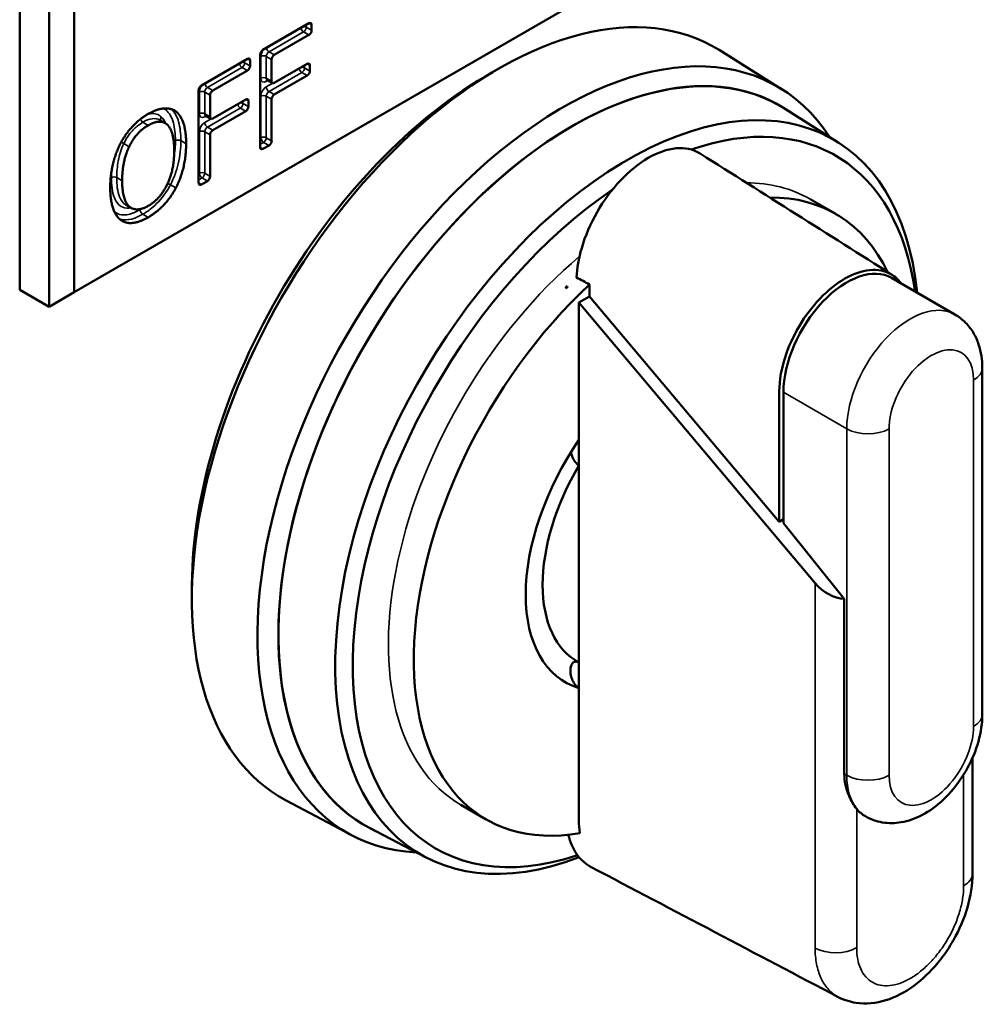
# Model space of a CAD drawing. Header units: inches. Extents: x 0 to 136, y 2 to 86.
# Tile 151 of 160: x 119.29 to 120.56, y 65.54 to 66.84. Entities that reach past the tile are written whole.
import ezdxf

# ---------------------------------------------------------------- set-up
doc = ezdxf.new("R2010")
doc.units = ezdxf.units.IN
doc.header["$LTSCALE"] = 4
doc.header["$MEASUREMENT"] = 0
doc.layers.add('Visible (ANSI)', color=7, linetype='Continuous', lineweight=50)
doc.layers.add('Visible Narrow (ANSI)', color=7, linetype='Continuous', lineweight=35)

msp = doc.modelspace()

# ---------------------------------------------------------------- linework, layer by layer
at = {"layer": 'Visible (ANSI)'}
for p, q in [((120.5264, 67.149), (119.3663, 66.4792)), ((119.2945, 66.9927), (119.2945, 66.4824)), ((119.3332, 66.9704), (119.3332, 66.46)), ((119.3663, 66.4792), (119.3663, 66.9512)), ((119.615, 66.7986), (119.6756, 66.8336)), ((119.6791, 66.8316), (119.6791, 66.8243)), ((119.6756, 66.8182), (119.63, 66.7919)), ((120.2985, 66.7469), (120.2162, 66.7984)), ((119.5339, 66.7518), (119.5945, 66.7868)), ((119.598, 66.7847), (119.598, 66.7774)), ((119.6115, 66.67), (119.6115, 66.7925)), ((119.6265, 66.7857), (119.6265, 66.7571)), ((119.5945, 66.7713), (119.5489, 66.745)), ((119.63, 66.755), (119.6734, 66.78)), ((119.6769, 66.778), (119.6769, 66.7707)), ((119.6275, 66.7548), (119.6205, 66.7588)), ((119.6734, 66.7646), (119.63, 66.7396)), ((119.5303, 66.6232), (119.5303, 66.7457)), ((119.5454, 66.7389), (119.5454, 66.7102)), ((119.5489, 66.7082), (119.5923, 66.7332)), ((119.5958, 66.7312), (119.5958, 66.7239)), ((119.6265, 66.7334), (119.6265, 66.6787)), ((119.5003, 66.7175), (119.4965, 66.7196)), ((119.5923, 66.7177), (119.5489, 66.6927)), ((120.3731, 66.6765), (120.3024, 66.7212)), ((119.4861, 66.702), (119.4791, 66.7061)), ((119.5464, 66.7079), (119.5393, 66.712)), ((119.5454, 66.6866), (119.5454, 66.6319)), ((119.623, 66.6726), (119.615, 66.668)), ((119.5418, 66.6257), (119.5339, 66.6211)), ((120.3697, 66.5826), (120.3363, 66.6018)), ((119.4415, 66.5903), (119.4344, 66.5944)), ((120.5269, 66.4499), (120.4434, 66.4981)), ((119.2945, 66.4824), (119.3332, 66.46)), ((120.0163, 66.4874), (120.0141, 66.4861)), ((120.0155, 66.4845), (120.0141, 66.4861)), ((120.0141, 66.4861), (120.0141, 66.4852)), ((120.0141, 66.4852), (120.0155, 66.4845)), ((119.3663, 66.4792), (119.3332, 66.46)), ((120.0313, 66.4656), (120.0453, 66.4737)), ((120.0453, 66.4737), (120.2953, 66.1769)), ((120.3426, 66.0961), (120.0313, 66.4656)), ((120.0313, 66.2849), (120.0313, 66.4656)), ((120.5629, 66.3797), (120.5629, 65.9233)), ((120.3008, 66.3476), (120.3008, 66.175)), ((120.0313, 66.251), (120.0313, 66.2849)), ((120.0313, 65.9915), (120.0313, 66.251)), ((120.2953, 66.1769), (120.3008, 66.1801)), ((120.3811, 66.0752), (120.3008, 66.175)), ((120.3811, 65.8448), (120.3811, 66.0752)), ((120.0313, 65.9577), (120.0313, 65.9915)), ((120.5499, 65.7132), (120.5499, 65.8655)), ((119.7311, 65.7642), (119.6454, 65.8098)), ((119.9091, 65.7847), (119.8756, 65.804)), ((119.8294, 65.7348), (119.7553, 65.7736))]:
    msp.add_line(p, q, dxfattribs=at)
for centre, major_axis, ratio, start_param, end_param in [((119.925, 66.3074), (0.2854, 0.4944), 0.57735, 6.262981, 9.444982), ((119.6756, 66.8295), (0.0025, 0.00433), 0.57735, 5.497787, 7.068583), ((119.6756, 66.8222), (0.0025, 0.00433), 0.57735, 3.926991, 5.497787), ((120.0091, 66.2589), (0.2837, 0.4914), 0.57735, 5.996055, 9.711908), ((119.615, 66.7945), (-0.0025, -0.00433), 0.57735, 3.926991, 5.497787), ((119.5945, 66.7827), (0.0025, 0.00433), 0.57735, 5.497787, 7.068583), ((120.0224, 66.2511), (0.2737, 0.4741), 0.57735, 6.231028, 9.476935), ((120.0224, 66.2511), (0.2736, 0.4739), 0.57735, 6.259613, 9.44835), ((119.63, 66.7878), (0.0025, 0.00433), 0.57735, 0.785398, 2.356194), ((119.6734, 66.776), (0.0025, 0.00433), 0.57735, 5.497787, 7.068583), ((119.9111, 66.3154), (-0.2756, -0.4773), 0.57735, 3.909289, 5.515489), ((119.5945, 66.7754), (0.0025, 0.00433), 0.57735, 3.926991, 5.497787), ((119.6734, 66.7687), (0.0025, 0.00433), 0.57735, 3.926991, 5.497787), ((120.0948, 66.2094), (0.2719, 0.471), 0.57735, 5.607492, 10.04511), ((119.63, 66.7591), (-0.0025, -0.00433), 0.57735, 5.497787, 7.068583), ((119.5339, 66.7477), (-0.0025, -0.00433), 0.57735, 3.926991, 5.497787), ((119.5489, 66.7409), (0.0025, 0.00433), 0.57735, 0.785398, 2.356194), ((119.5923, 66.7291), (0.0025, 0.00433), 0.57735, 5.497787, 7.068583), ((119.63, 66.7355), (0.0025, 0.00433), 0.57735, 0.785398, 2.356194), ((119.5923, 66.7218), (0.0025, 0.00433), 0.57735, 3.926991, 5.497787), ((120.106, 66.2029), (0.2635, 0.4564), 0.57735, 5.648375, 6.870504), ((119.5489, 66.7123), (-0.0025, -0.00433), 0.57735, 5.497787, 7.068583), ((119.5489, 66.6886), (0.0025, 0.00433), 0.57735, 0.785398, 2.356194), ((119.623, 66.6767), (0.0025, 0.00433), 0.57735, 3.926991, 5.497787), ((119.615, 66.6721), (-0.0025, -0.00433), 0.57735, 5.497787, 7.068583), ((119.5418, 66.6298), (0.0025, 0.00433), 0.57735, 3.926991, 5.497787), ((119.5339, 66.6252), (-0.0025, -0.00433), 0.57735, 5.497787, 7.068583), ((120.106, 66.2029), (-0.2635, -0.4564), 0.57735, 4.00982, 6.86187), ((120.1394, 66.1836), (0.2303, 0.3989), 0.57735, 5.907587, 6.613167), ((120.3844, 66.3958), (0.0591, 0.1023), 0.57735, 0, 2.356194), ((120.1394, 66.1836), (-0.2303, -0.3989), 0.57735, 4.219566, 6.734084), ((120.6559, 65.8854), (-0.5875, 0.6853), 0.410754, 0.255768, 0.262955), ((120.1394, 66.1836), (-0.126, -0.2182), 0.57735, 4.578454, 6.41712), ((120.1394, 66.1836), (-0.1102, -0.1909), 0.57735, 4.692594, 6.30298), ((120.3695, 66.1133), (0.0332, -0.0304), 0.697902, 4.527376, 5.578603), ((120.4679, 65.8911), (-0.0591, -0.1023), 0.57735, 6.064048, 6.283185)]:
    msp.add_ellipse(centre, major_axis=major_axis, ratio=ratio, start_param=start_param, end_param=end_param, dxfattribs=at)
for points, knots in [([(119.6205, 66.7588), (119.6203, 66.7589), (119.6202, 66.759), (119.62, 66.759), (119.6199, 66.759), (119.6198, 66.759), (119.6198, 66.759), (119.6198, 66.759)], [3.9269908, 3.9269908, 3.9269908, 3.9269908, 4.0840704, 4.0840704, 4.2411501, 4.2411501, 4.3319005, 4.3319005, 4.3319005, 4.3319005]), ([(119.487, 66.7194), (119.487, 66.7194), (119.487, 66.7194), (119.4874, 66.7199), (119.4878, 66.7204), (119.4886, 66.7211), (119.4889, 66.7213), (119.4892, 66.7214)], [-0.020012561, -0.020012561, -0.020012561, -0.020012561, -0.019919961, -0.019919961, -0.014883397, -0.014883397, -0.012155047, -0.012155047, -0.012155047, -0.012155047]), ([(119.5393, 66.712), (119.5392, 66.7121), (119.5391, 66.7121), (119.5388, 66.7122), (119.5387, 66.7122), (119.5386, 66.7122), (119.5386, 66.7122), (119.5386, 66.7122)], [3.9269908, 3.9269908, 3.9269908, 3.9269908, 4.0840704, 4.0840704, 4.2411501, 4.2411501, 4.3319005, 4.3319005, 4.3319005, 4.3319005]), ([(120.1911, 66.6619), (120.1908, 66.6621), (120.1818, 66.6676), (120.1603, 66.6721), (120.1227, 66.6591), (120.0851, 66.6286), (120.0535, 66.5856), (120.0338, 66.5396), (120.0288, 66.5109), (120.0282, 66.4987)], [0.1179031, 0.1179031, 0.1179031, 0.1179031, 0.1202878, 0.1804318, 0.2405757, 0.3007196, 0.3608635, 0.4210074, 0.4720799, 0.4720799, 0.4720799, 0.4720799]), ([(120.2953, 66.1769), (120.2953, 66.2311), (120.2953, 66.2853), (120.2953, 66.3515), (120.2953, 66.3658), (120.3051, 66.4016), (120.3114, 66.416), (120.3265, 66.4436), (120.3359, 66.4563), (120.3561, 66.4789), (120.3672, 66.488), (120.3895, 66.5022), (120.4007, 66.5063), (120.4217, 66.5099), (120.4313, 66.5084), (120.4461, 66.5017), (120.4517, 66.4967), (120.456, 66.4908)], [0.000001, 0.000001, 0.000001, 0.000001, 0.506087, 0.506087, 0.61786, 0.61786, 0.70282, 0.70282, 0.804761, 0.804761, 0.9279, 0.9279, 1.077366, 1.077366, 1.25847, 1.25847, 1.430338, 1.430338, 1.430338, 1.430338]), ([(120.0454, 66.4895), (120.0426, 66.491), (120.0397, 66.4926), (120.0339, 66.4956), (120.031, 66.4971), (120.0282, 66.4987)], [-0.06004043, -0.06004043, -0.06004043, -0.06004043, -0.0300204, -0.0300204, -0.00000101, -0.00000101, -0.00000101, -0.00000101]), ([(120.0454, 66.4895), (120.0453, 66.4873), (120.0453, 66.4851), (120.0453, 66.4798), (120.0453, 66.4767), (120.0453, 66.4737)], [0.47177695, 0.47177695, 0.47177695, 0.47177695, 0.48115135, 0.48115135, 0.4944583, 0.4944583, 0.4944583, 0.4944583]), ([(120.5629, 66.3797), (120.5629, 66.3849), (120.5626, 66.39), (120.561, 66.4003), (120.5598, 66.4055), (120.5564, 66.4156), (120.5542, 66.4207), (120.5485, 66.4303), (120.545, 66.4349), (120.5368, 66.4432), (120.5321, 66.4469), (120.5269, 66.4499)], [6.2831853, 6.2831853, 6.2831853, 6.2831853, 6.4402649, 6.4402649, 6.5973446, 6.5973446, 6.7544242, 6.7544242, 6.9115038, 6.9115038, 7.0685835, 7.0685835, 7.0685835, 7.0685835]), ([(120.0208, 66.2688), (120.021, 66.2682), (120.0211, 66.2676), (120.0218, 66.2648), (120.0228, 66.262), (120.0249, 66.2579), (120.0262, 66.2558), (120.0287, 66.253), (120.0301, 66.2518), (120.0313, 66.251)], [-0.19088616, -0.19088616, -0.19088616, -0.19088616, -0.1861048, -0.1861048, -0.16702307, -0.16702307, -0.1510974, -0.1510974, -0.13771997, -0.13771997, -0.13771997, -0.13771997]), ([(120.0308, 65.9918), (120.0297, 65.9923), (120.0285, 65.9926), (120.0262, 65.9926), (120.0249, 65.9921), (120.0228, 65.9903), (120.0218, 65.9888), (120.0206, 65.9854), (120.0202, 65.9829), (120.0202, 65.9784), (120.0206, 65.9755), (120.0218, 65.9709), (120.0228, 65.9683), (120.0248, 65.9644), (120.0261, 65.9624), (120.0286, 65.9597), (120.0301, 65.9584), (120.0313, 65.9577)], [-0.135788, -0.135788, -0.135788, -0.135788, -0.1243367, -0.1243367, -0.1084111, -0.1084111, -0.0893293, -0.0893293, -0.0679736, -0.0679736, -0.0471084, -0.0471084, -0.0291142, -0.0291142, -0.0136805, -0.0136805, 0, 0, 0, 0]), ([(120.0313, 65.9577), (120.0313, 65.9), (120.0313, 65.842), (120.0313, 65.7778), (120.0317, 65.7721), (120.0324, 65.7666)], [0.31751174, 0.31751174, 0.31751174, 0.31751174, 0.40483348, 0.40483348, 0.41368517, 0.41368517, 0.41368517, 0.41368517]), ([(120.4088, 65.7888), (120.4158, 65.7848), (120.4235, 65.7821), (120.4395, 65.7794), (120.4479, 65.7796), (120.4655, 65.7826), (120.4746, 65.7859), (120.4936, 65.7957), (120.5031, 65.8028), (120.5209, 65.8196), (120.5291, 65.8295), (120.5431, 65.8508), (120.5489, 65.8622), (120.5578, 65.8857), (120.5608, 65.8979), (120.5627, 65.9145), (120.5629, 65.9189), (120.5629, 65.9233)], [3.926991, 3.926991, 3.926991, 3.926991, 4.139255, 4.139255, 4.370859, 4.370859, 4.66011, 4.66011, 5.020701, 5.020701, 5.399928, 5.399928, 5.773602, 5.773602, 6.149558, 6.149558, 6.283185, 6.283185, 6.283185, 6.283185]), ([(120.3811, 65.8448), (120.3811, 65.8352), (120.3832, 65.8252), (120.3898, 65.8095), (120.3937, 65.8033), (120.3974, 65.7987)], [0.3466296, 0.3466296, 0.3466296, 0.3466296, 0.4359606, 0.4359606, 0.5090236, 0.5090236, 0.5090236, 0.5090236]), ([(120.0174, 65.7645), (120.0186, 65.7596), (120.0245, 65.742), (120.0358, 65.7284), (120.0468, 65.7223), (120.0476, 65.7218)], [0.42007022, 0.42007022, 0.42007022, 0.42007022, 0.42862511, 0.45241674, 0.45432792, 0.45432792, 0.45432792, 0.45432792]), ([(120.5499, 65.7132), (120.5499, 65.6988), (120.5475, 65.6837), (120.539, 65.6542), (120.5327, 65.6395), (120.5245, 65.6249), (120.524, 65.6241), (120.5221, 65.6209), (120.5206, 65.6185), (120.5146, 65.609), (120.5096, 65.6021), (120.4947, 65.5841), (120.4839, 65.5737), (120.461, 65.557), (120.4485, 65.5504), (120.423, 65.5425), (120.4093, 65.5411), (120.3883, 65.5443), (120.3803, 65.5469), (120.373, 65.5507)], [0, 0, 0, 0, 0.1221818, 0.1221818, 0.2422703, 0.2422703, 0.2494009, 0.2494009, 0.2708013, 0.2708013, 0.3352307, 0.3352307, 0.4521683, 0.4521683, 0.5703538, 0.5703538, 0.689643, 0.689643, 0.7640485, 0.7640485, 0.7640485, 0.7640485])]:
    msp.add_open_spline(points, degree=3, knots=knots, dxfattribs=at)
for points, degree in [([(119.4638, 66.7141), (119.4753, 66.7207), (119.4938, 66.7221), (119.5003, 66.7175)], 2), ([(119.5003, 66.7175), (119.5067, 66.7125), (119.5138, 66.6912), (119.5138, 66.6749)], 2), ([(119.4274, 66.6754), (119.434, 66.6879), (119.4524, 66.7075), (119.4638, 66.7141)], 2), ([(119.4889, 66.7), (119.4844, 66.7042), (119.4717, 66.7036), (119.4639, 66.6991)], 2), ([(119.4639, 66.6991), (119.4557, 66.6944), (119.4434, 66.6807), (119.4387, 66.671)], 2), ([(119.4981, 66.6658), (119.4981, 66.6788), (119.4933, 66.696), (119.4889, 66.7)], 2), ([(119.4138, 66.6171), (119.4138, 66.6336), (119.4209, 66.6626), (119.4274, 66.6754)], 2), ([(119.4387, 66.671), (119.4342, 66.6618), (119.4295, 66.6389), (119.4295, 66.6262)], 2), ([(119.4639, 66.593), (119.4795, 66.6021), (119.4981, 66.6401), (119.4981, 66.6658)], 2), ([(119.5138, 66.6749), (119.5138, 66.659), (119.5069, 66.6293), (119.5003, 66.6168)], 2), ([(120.1911, 66.6619), (120.2754, 66.6087), (120.3597, 66.5555), (120.444, 66.5023)], 3), ([(119.4295, 66.6262), (119.4295, 66.6005), (119.4482, 66.584), (119.4639, 66.593)], 2), ([(119.4273, 66.5746), (119.4208, 66.5796), (119.4138, 66.6011), (119.4138, 66.6171)], 2), ([(119.5003, 66.6168), (119.4933, 66.6036), (119.4749, 66.5843), (119.4638, 66.5779)], 2), ([(119.4638, 66.5779), (119.4523, 66.5713), (119.434, 66.5697), (119.4273, 66.5746)], 2), ([(120.373, 65.5507), (120.2646, 65.6078), (120.1561, 65.6648), (120.0476, 65.7218)], 3), ([(120.373, 65.5507), (120.373, 65.5507), (120.373, 65.5507), (120.373, 65.5507)], 3)]:
    msp.add_open_spline(points, degree=degree, dxfattribs=at)
at = {"layer": 'Visible Narrow (ANSI)'}
for p, q in [((119.6756, 66.8336), (119.6791, 66.8316)), ((119.623, 66.7959), (119.6685, 66.8222)), ((119.6685, 66.8222), (119.6756, 66.8182)), ((119.6721, 66.8284), (119.6721, 66.8316)), ((119.6791, 66.8243), (119.6721, 66.8284)), ((119.63, 66.7919), (119.623, 66.7959)), ((119.5909, 66.7815), (119.5909, 66.7847)), ((119.598, 66.7774), (119.5909, 66.7815)), ((119.5945, 66.7868), (119.598, 66.7847)), ((119.6124, 66.7898), (119.6124, 66.7611)), ((119.6194, 66.7611), (119.6194, 66.7898)), ((119.6194, 66.7898), (119.6265, 66.7857)), ((119.5418, 66.7491), (119.5874, 66.7754)), ((119.5874, 66.7754), (119.5945, 66.7713)), ((119.623, 66.7436), (119.6663, 66.7687)), ((119.6663, 66.7687), (119.6734, 66.7646)), ((119.6699, 66.7748), (119.6699, 66.778)), ((119.6769, 66.7707), (119.6699, 66.7748)), ((119.6734, 66.78), (119.6769, 66.778)), ((119.6265, 66.7571), (119.6194, 66.7611)), ((119.6194, 66.7571), (119.6215, 66.7583)), ((119.6279, 66.7546), (119.6194, 66.7498)), ((119.5312, 66.743), (119.5312, 66.7143)), ((119.5383, 66.7143), (119.5383, 66.743)), ((119.5383, 66.743), (119.5454, 66.7389)), ((119.5489, 66.745), (119.5418, 66.7491)), ((119.63, 66.7396), (119.623, 66.7436)), ((119.5887, 66.7279), (119.5887, 66.7312)), ((119.5923, 66.7332), (119.5958, 66.7312)), ((119.6124, 66.7375), (119.6124, 66.6828)), ((119.6194, 66.6828), (119.6194, 66.7375)), ((119.6194, 66.7375), (119.6265, 66.7334)), ((119.5418, 66.6968), (119.5852, 66.7218)), ((119.5852, 66.7218), (119.5923, 66.7177)), ((119.5958, 66.7239), (119.5887, 66.7279)), ((119.4639, 66.6991), (119.4568, 66.7032)), ((119.5454, 66.7102), (119.5383, 66.7143)), ((119.5383, 66.7102), (119.5404, 66.7114)), ((119.5467, 66.7078), (119.5383, 66.7029)), ((119.5312, 66.6907), (119.5312, 66.636)), ((119.5383, 66.636), (119.5383, 66.6907)), ((119.5383, 66.6907), (119.5454, 66.6866)), ((119.5489, 66.6927), (119.5418, 66.6968)), ((119.5138, 66.6749), (119.5068, 66.679)), ((119.6124, 66.6828), (119.6115, 66.6823)), ((119.6115, 66.6741), (119.6159, 66.6767)), ((119.6159, 66.6767), (119.623, 66.6726)), ((119.6265, 66.6787), (119.6194, 66.6828)), ((119.4387, 66.671), (119.4317, 66.6751)), ((119.615, 66.668), (119.6115, 66.67)), ((119.4295, 66.6262), (119.4224, 66.6303)), ((119.5312, 66.636), (119.5303, 66.6354)), ((119.5303, 66.6273), (119.5348, 66.6298)), ((119.5348, 66.6298), (119.5418, 66.6257)), ((119.5454, 66.6319), (119.5383, 66.636)), ((119.5003, 66.6168), (119.4932, 66.6209)), ((119.5339, 66.6211), (119.5303, 66.6232)), ((119.4638, 66.5779), (119.4567, 66.582)), ((120.5514, 65.9072), (120.5514, 66.3637)), ((120.3008, 66.3476), (120.3844, 66.2994)), ((120.3844, 66.2994), (120.3844, 65.8429)), ((120.44, 66.2994), (120.44, 65.8429)), ((120.3426, 66.0961), (120.3426, 65.6152)), ((120.3844, 65.8429), (120.3811, 65.8448)), ((120.5383, 65.6971), (120.5383, 65.8437)), ((120.3974, 65.7987), (120.3974, 65.6158))]:
    msp.add_line(p, q, dxfattribs=at)
for centre, major_axis, start_param, end_param in [((119.6685, 66.8263), (-0.0025, 0.00433), 0.981436, 2.356194), ((119.6685, 66.8263), (0.005, 0), 0.785398, 1.68981), ((119.6685, 66.8263), (0.0025, 0.00433), 3.926991, 5.497787), ((119.6194, 66.7939), (-0.005, -0.00866), 4.393751, 5.497787), ((119.623, 66.7919), (0.0025, 0.00433), 0.785398, 2.356194), ((119.623, 66.8), (-0.0025, 0.00433), 0.981436, 2.356194), ((119.5874, 66.7795), (-0.0025, 0.00433), 0.981436, 2.356194), ((119.5874, 66.7795), (0.005, 0), 0.785398, 1.68981), ((119.5874, 66.7795), (0.0025, 0.00433), 3.926991, 5.497787), ((119.6159, 66.7878), (-0.005, 0), 3.926991, 5.497787), ((119.6663, 66.7728), (-0.0025, 0.00433), 0.981436, 2.356194), ((119.6663, 66.7728), (0.005, 0), 0.785398, 1.68981), ((119.6663, 66.7728), (0.0025, 0.00433), 3.926991, 5.497787), ((119.5418, 66.7532), (-0.0025, 0.00433), 0.981436, 2.356194), ((119.6159, 66.7591), (-0.005, 0), 3.926991, 5.497787), ((119.6194, 66.7652), (-0.005, -0.00866), 5.497787, 7.068583), ((119.623, 66.7632), (-0.0025, -0.00433), 5.497787, 6.283185), ((119.623, 66.755), (-0.0025, 0.00433), 0.180231, 0.785398), ((119.5383, 66.7471), (-0.005, -0.00866), 4.393751, 5.497787), ((119.5348, 66.7409), (-0.005, 0), 3.926991, 5.497787), ((119.5418, 66.745), (0.0025, 0.00433), 0.785398, 2.356194), ((119.6194, 66.7416), (-0.005, -0.00866), 3.926991, 5.497787), ((119.623, 66.7477), (-0.0025, 0.00433), 0.785398, 2.356194), ((119.623, 66.7396), (0.0025, 0.00433), 0.785398, 2.356194), ((119.5852, 66.7259), (0.005, 0), 0.785398, 1.68981), ((119.6159, 66.7355), (-0.005, 0), 3.926991, 5.497787), ((119.5348, 66.7123), (-0.005, 0), 3.926991, 5.497787), ((119.5852, 66.7259), (-0.0025, 0.00433), 0.981436, 2.356194), ((119.5852, 66.7259), (0.0025, 0.00433), 3.926991, 5.497787), ((119.4568, 66.7073), (0.0025, -0.00433), 4.394085, 5.497787), ((119.5383, 66.7184), (-0.005, -0.00866), 5.497787, 7.068583), ((119.5383, 66.6948), (-0.005, -0.00866), 3.926991, 5.497787), ((119.5418, 66.7163), (-0.0025, -0.00433), 5.497787, 6.283185), ((119.5418, 66.7082), (-0.0025, 0.00433), 0.180231, 0.785398), ((119.5418, 66.7009), (-0.0025, 0.00433), 0.785398, 2.356194), ((119.5348, 66.6886), (-0.005, 0), 3.926991, 5.497787), ((119.5418, 66.6927), (0.0025, 0.00433), 0.785398, 2.356194), ((119.5032, 66.6769), (0.005, 0), 0.785398, 2.356194), ((119.6159, 66.6808), (0.005, 0), 0.785398, 2.356194), ((119.6159, 66.6808), (-0.0025, 0.00433), 0.785398, 2.356194), ((119.6159, 66.6808), (0.0025, 0.00433), 3.926991, 5.497787), ((119.4189, 66.6282), (0.005, 0), 0.785398, 2.356194), ((119.5348, 66.6339), (0.005, 0), 0.785398, 2.356194), ((119.5348, 66.6339), (-0.0025, 0.00433), 0.785398, 2.356194), ((119.5348, 66.6339), (0.0025, 0.00433), 3.926991, 5.497787), ((120.106, 66.2029), (0.2303, 0.3989), 0, 0.320272), ((119.4567, 66.5861), (0.0025, -0.00433), 3.926991, 5.497787), ((120.106, 66.2029), (-0.2303, -0.3989), 4.155551, 6.283185), ((120.4679, 66.3476), (0.0591, 0.1023), 0, 2.356194), ((120.4957, 66.3315), (0.0394, 0.0682), 5.497787, 8.63938), ((120.5235, 66.3797), (0.0394, 0), 5.497787, 6.283185), ((120.4122, 66.3154), (0.0394, 0), 3.926991, 5.497787), ((120.5235, 65.9233), (0.0394, 0), 5.497787, 6.283185), ((120.4957, 65.875), (-0.0394, -0.0682), 5.497787, 8.63938), ((120.4122, 65.859), (0.0394, 0), 3.926991, 5.497787), ((120.4679, 65.8911), (-0.0591, -0.1023), 5.497787, 6.064048), ((120.5105, 65.7132), (0.0394, 0), 5.497787, 6.283185), ((120.3695, 65.6318), (-0.0394, 0), 0.817645, 2.356194)]:
    msp.add_ellipse(centre, major_axis=major_axis, ratio=0.57735, start_param=start_param, end_param=end_param, dxfattribs=at)
for points in [[(119.4835, 66.7213), (119.4848, 66.7208), (119.4859, 66.7201), (119.487, 66.7194)], [(119.4867, 66.7017), (119.4853, 66.7051), (119.4835, 66.708), (119.4811, 66.7102)], [(119.4997, 66.679), (119.4997, 66.672), (119.4991, 66.6646), (119.4979, 66.6569)], [(119.4157, 66.6402), (119.4154, 66.6368), (119.4153, 66.6335), (119.4153, 66.6303)], [(119.4547, 66.5891), (119.4542, 66.5887), (119.4537, 66.5884), (119.4532, 66.5881)]]:
    msp.add_open_spline(points, degree=3, dxfattribs=at)
for points, knots in [([(119.487, 66.7194), (119.4917, 66.7157), (119.495, 66.7096), (119.4989, 66.6956), (119.4997, 66.6874), (119.4997, 66.679)], [-0.1576988, -0.1576988, -0.1576988, -0.1576988, -0.078908, -0.078908, 0, 0, 0, 0]), ([(119.5068, 66.679), (119.5068, 66.6877), (119.506, 66.6962), (119.502, 66.7103), (119.499, 66.7163), (119.4946, 66.7204)], [0, 0, 0, 0, 0.078908, 0.078908, 0.1504674, 0.1504674, 0.1504674, 0.1504674]), ([(119.4317, 66.6751), (119.4337, 66.6793), (119.4361, 66.6834), (119.4419, 66.6914), (119.4455, 66.695), (119.4518, 66.7), (119.4543, 66.7017), (119.4568, 66.7032)], [0, 0, 0, 0, 0.0392094, 0.0392094, 0.0855742, 0.0855742, 0.1145522, 0.1145522, 0.1145522, 0.1145522]), ([(119.4568, 66.7032), (119.461, 66.7056), (119.4653, 66.7073), (119.4728, 66.7083), (119.4762, 66.7077), (119.4791, 66.7061)], [0, 0, 0, 0, 0.0494806, 0.0494806, 0.09747559, 0.09747559, 0.09747559, 0.09747559]), ([(119.4811, 66.7102), (119.4774, 66.7136), (119.4724, 66.7152), (119.4655, 66.7142), (119.4642, 66.7139), (119.4629, 66.7135)], [-0.11410015, -0.11410015, -0.11410015, -0.11410015, -0.0494806, -0.0494806, -0.0346411, -0.0346411, -0.0346411, -0.0346411]), ([(119.4811, 66.7102), (119.4807, 66.7097), (119.4804, 66.7091), (119.4801, 66.7079), (119.4801, 66.7073), (119.4802, 66.7062), (119.4804, 66.7056), (119.4807, 66.7052)], [0, 0, 0, 0, 0.25, 0.25, 0.5, 0.5, 0.7435245, 0.7435245, 0.7435245, 0.7435245]), ([(119.4317, 66.6751), (119.4312, 66.6754), (119.4307, 66.6757), (119.4295, 66.6763), (119.4289, 66.6765), (119.4283, 66.6768), (119.4282, 66.6769), (119.4282, 66.6769)], [0, 0, 0, 0, 0.25, 0.25, 0.5, 0.5, 0.5229827, 0.5229827, 0.5229827, 0.5229827]), ([(119.4932, 66.6209), (119.4979, 66.6298), (119.5012, 66.6394), (119.5033, 66.6482), (119.5058, 66.659), (119.5068, 66.6694), (119.5068, 66.679)], [0, 0, 0, 0, 0.0710032, 0.0710032, 0.0710032, 0.1574548, 0.1574548, 0.1574548, 0.1574548]), ([(119.4224, 66.6303), (119.4224, 66.6374), (119.423, 66.6448), (119.4258, 66.66), (119.4282, 66.6679), (119.4317, 66.6751)], [0, 0, 0, 0, 0.0686372, 0.0686372, 0.1372744, 0.1372744, 0.1372744, 0.1372744]), ([(119.4153, 66.6303), (119.4153, 66.6255), (119.4156, 66.6208), (119.4167, 66.6118), (119.4177, 66.6075), (119.4215, 66.5979), (119.4252, 66.5933), (119.4335, 66.5898), (119.4374, 66.5896), (119.4415, 66.5904)], [-0.2513063, -0.2513063, -0.2513063, -0.2513063, -0.2069217, -0.2069217, -0.1605576, -0.1605576, -0.0894826, -0.0894826, -0.0428933, -0.0428933, -0.0428933, -0.0428933]), ([(119.4344, 66.5944), (119.4307, 66.5965), (119.4279, 66.6002), (119.4247, 66.6085), (119.4237, 66.6126), (119.4226, 66.6212), (119.4224, 66.6257), (119.4224, 66.6303)], [0.098314, 0.098314, 0.098314, 0.098314, 0.1605576, 0.1605576, 0.2069217, 0.2069217, 0.2513063, 0.2513063, 0.2513063, 0.2513063]), ([(119.4567, 66.582), (119.461, 66.5845), (119.4655, 66.5876), (119.4767, 66.5971), (119.4834, 66.6047), (119.4904, 66.6158), (119.4918, 66.6183), (119.4932, 66.6209)], [0, 0, 0, 0, 0.0441698, 0.0441698, 0.1148415, 0.1148415, 0.1353716, 0.1353716, 0.1353716, 0.1353716]), ([(119.4932, 66.6209), (119.4927, 66.6211), (119.4922, 66.6214), (119.4911, 66.622), (119.4905, 66.6223), (119.4898, 66.6227), (119.4897, 66.6227), (119.4896, 66.6228)], [0, 0, 0, 0, 0.25, 0.25, 0.5, 0.5, 0.538642, 0.538642, 0.538642, 0.538642]), ([(119.4532, 66.5881), (119.4499, 66.5862), (119.4466, 66.5846), (119.4381, 66.5815), (119.4332, 66.5807), (119.4252, 66.5817), (119.422, 66.583), (119.4194, 66.585)], [-0.1353062, -0.1353062, -0.1353062, -0.1353062, -0.1001219, -0.1001219, -0.043827, -0.043827, -0.0002564, -0.0002564, -0.0002564, -0.0002564]), ([(119.426, 66.5757), (119.4274, 66.5752), (119.4288, 66.5749), (119.4353, 66.5741), (119.4407, 66.5749), (119.4497, 66.5783), (119.4532, 66.58), (119.4567, 66.582)], [0.0264977, 0.0264977, 0.0264977, 0.0264977, 0.043827, 0.043827, 0.1001219, 0.1001219, 0.1353062, 0.1353062, 0.1353062, 0.1353062]), ([(120.5383, 65.6971), (120.5383, 65.6918), (120.5379, 65.6861), (120.5361, 65.6747), (120.5347, 65.6688), (120.5312, 65.6569), (120.529, 65.6509), (120.5239, 65.6391), (120.521, 65.6333), (120.5144, 65.6219), (120.5108, 65.6165), (120.5032, 65.6062), (120.499, 65.6013), (120.4905, 65.5923), (120.4861, 65.5882), (120.4771, 65.5809), (120.4724, 65.5777), (120.4632, 65.5724), (120.4586, 65.5703), (120.4496, 65.5671), (120.4451, 65.5661), (120.4366, 65.5653), (120.4325, 65.5654), (120.4248, 65.5669), (120.4213, 65.5682), (120.4148, 65.572), (120.4118, 65.5745), (120.4067, 65.5804), (120.4045, 65.5838), (120.401, 65.5916), (120.3996, 65.596), (120.3978, 65.6054), (120.3974, 65.6104), (120.3974, 65.6158)], [-0.007915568, -0.007915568, -0.007915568, -0.007915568, -0.007420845, -0.007420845, -0.006926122, -0.006926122, -0.006431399, -0.006431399, -0.005936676, -0.005936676, -0.005441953, -0.005441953, -0.00494723, -0.00494723, -0.004452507, -0.004452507, -0.003957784, -0.003957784, -0.003463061, -0.003463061, -0.002968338, -0.002968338, -0.002473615, -0.002473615, -0.001978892, -0.001978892, -0.001484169, -0.001484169, -0.000989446, -0.000989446, -0.000494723, -0.000494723, 0, 0, 0, 0]), ([(120.3426, 65.6152), (120.3426, 65.6077), (120.3433, 65.6007), (120.3458, 65.5877), (120.3476, 65.5816), (120.3526, 65.5706), (120.3556, 65.5659), (120.3627, 65.5577), (120.3669, 65.5542), (120.3719, 65.5513), (120.3725, 65.551), (120.373, 65.5507)], [0, 0, 0, 0, 0.000494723, 0.000494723, 0.000989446, 0.000989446, 0.001484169, 0.001484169, 0.001978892, 0.001978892, 0.002035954, 0.002035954, 0.002035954, 0.002035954])]:
    msp.add_open_spline(points, degree=3, knots=knots, dxfattribs=at)

doc.saveas('drawing.dxf')
